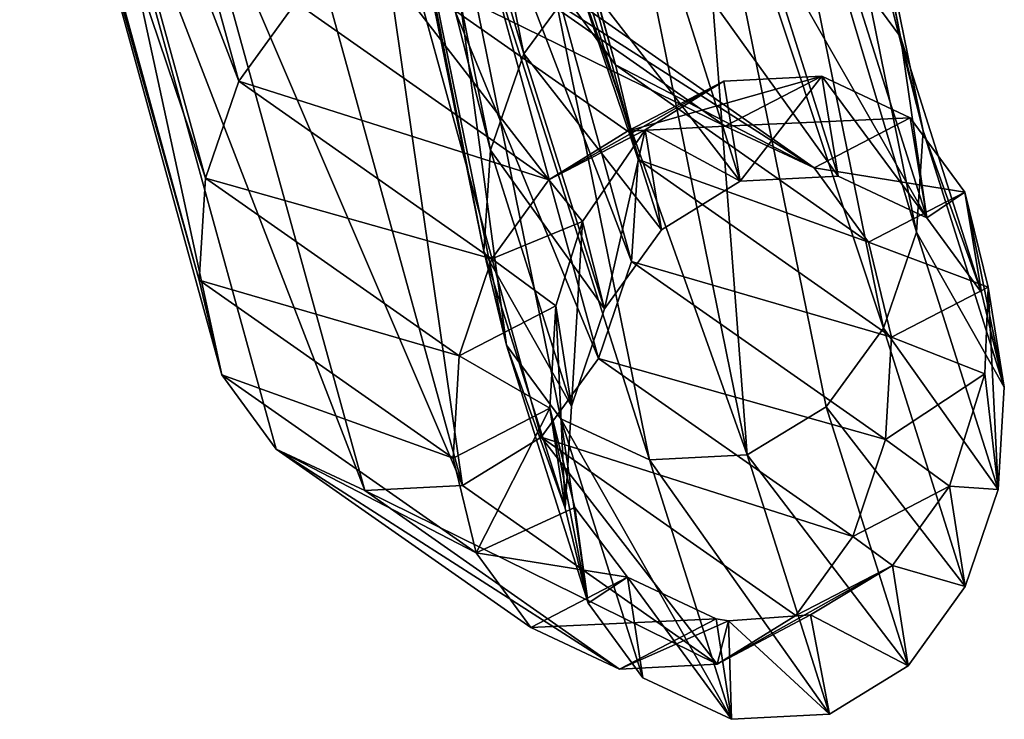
# Model space of a CAD drawing. Header units: millimetres. Extents: x 5 to 159, y 108 to 1015.
# Tile 17 of 250: x 148.04 to 156.94, y 113.32 to 119.64. Entities that reach past the tile are written whole.
import ezdxf

# ---------------------------------------------------------------- set-up
doc = ezdxf.new("R2010")
doc.units = ezdxf.units.MM
doc.header["$LTSCALE"] = 25.4
doc.layers.get('0').update_dxf_attribs({"true_color": 0xff5454})

# ---------------------------------------------------------------- blocks, each defined once
blk = doc.blocks.new('SPIDER-6792-9745.STL#2')
at = {"color": 0}
mesh = blk.add_polyface(dxfattribs=at)
corners = [(155.5109, 120.1548, 1160.7812), (154.8295, 125.2509, 1187.0513), (156.0015, 119.4884, 1160.8971), (154.3433, 125.8945, 1186.832)]
mesh.append_faces([[corners[k] for k in face] for face in [(0, 1, 2), (1, 0, 3)]], dxfattribs={"vtx0": -1, "color": 0})
mesh = blk.add_polyface(dxfattribs=at)
corners = [(151.8136, 125.0952, 962.0599), (152.9354, 119.9077, 1009.6963), (153.4264, 119.2355, 1009.6279), (151.3248, 125.7593, 962.1927)]
mesh.append_faces([[corners[k] for k in face] for face in [(0, 1, 2), (1, 0, 3)]], dxfattribs={"vtx0": -1, "color": 0})
mesh = blk.add_polyface(dxfattribs=at)
corners = [(151.4273, 125.0888, 1186.9143), (153.1149, 120.0446, 1160.7124), (152.5975, 119.3358, 1160.7987), (151.9486, 125.7777, 1186.7365)]
mesh.append_faces([[corners[k] for k in face] for face in [(0, 1, 2), (1, 0, 3)]], dxfattribs={"vtx0": -1, "color": 0})
mesh = blk.add_polyface(dxfattribs=at)
corners = [(150.5397, 119.8011, 1009.7775), (148.4087, 124.9521, 962.1396), (150.0228, 119.088, 1009.7435), (148.9282, 125.6558, 962.2482)]
mesh.append_faces([[corners[k] for k in face] for face in [(0, 1, 2), (1, 0, 3)]], dxfattribs={"vtx0": -1, "color": 0})
mesh = blk.add_polyface(dxfattribs=at)
corners = [(156.0015, 119.4884, 1160.8971), (155.0284, 124.4303, 1187.3077), (156.2057, 118.6406, 1161.0298), (154.8295, 125.2509, 1187.0513)]
mesh.append_faces([[corners[k] for k in face] for face in [(0, 1, 2), (1, 0, 3)]], dxfattribs={"vtx0": -1, "color": 0})
mesh = blk.add_polyface(dxfattribs=at)
corners = [(151.1225, 124.2456, 1187.15), (152.5975, 119.3358, 1160.7987), (152.2977, 118.4668, 1160.9166), (151.4273, 125.0888, 1186.9143)]
mesh.append_faces([[corners[k] for k in face] for face in [(0, 1, 2), (1, 0, 3)]], dxfattribs={"vtx0": -1, "color": 0})
mesh = blk.add_polyface(dxfattribs=at)
corners = [(152.0154, 124.2514, 961.9042), (153.4264, 119.2355, 1009.6279), (153.6312, 118.3809, 1009.5566), (151.8136, 125.0952, 962.0599)]
mesh.append_faces([[corners[k] for k in face] for face in [(0, 1, 2), (1, 0, 3)]], dxfattribs={"vtx0": -1, "color": 0})
mesh = blk.add_polyface(dxfattribs=at)
corners = [(150.0228, 119.088, 1009.7435), (148.1065, 124.0884, 961.9958), (149.7236, 118.213, 1009.6894), (148.4087, 124.9521, 962.1396)]
mesh.append_faces([[corners[k] for k in face] for face in [(0, 1, 2), (1, 0, 3)]], dxfattribs={"vtx0": -1, "color": 0})
mesh = blk.add_polyface(dxfattribs=at)
corners = [(156.2057, 118.6406, 1161.0298), (154.9637, 123.5432, 1187.5698), (156.1465, 117.7252, 1161.163), (155.0284, 124.4303, 1187.3077)]
mesh.append_faces([[corners[k] for k in face] for face in [(0, 1, 2), (1, 0, 3)]], dxfattribs={"vtx0": -1, "color": 0})
mesh = blk.add_polyface(dxfattribs=at)
corners = [(151.9536, 123.341, 961.7448), (153.6312, 118.3809, 1009.5566), (153.5725, 117.4589, 1009.4901), (152.0154, 124.2514, 961.9042)]
mesh.append_faces([[corners[k] for k in face] for face in [(0, 1, 2), (1, 0, 3)]], dxfattribs={"vtx0": -1, "color": 0})
mesh = blk.add_polyface(dxfattribs=at)
corners = [(151.0578, 123.3585, 1187.4122), (152.2977, 118.4668, 1160.9166), (152.2385, 117.5514, 1161.0499), (151.1225, 124.2456, 1187.15)]
mesh.append_faces([[corners[k] for k in face] for face in [(0, 1, 2), (1, 0, 3)]], dxfattribs={"vtx0": -1, "color": 0})
mesh = blk.add_polyface(dxfattribs=at)
corners = [(149.7236, 118.213, 1009.6894), (148.0446, 123.1781, 961.8364), (149.665, 117.291, 1009.6229), (148.1065, 124.0884, 961.9958)]
mesh.append_faces([[corners[k] for k in face] for face in [(0, 1, 2), (1, 0, 3)]], dxfattribs={"vtx0": -1, "color": 0})
mesh = blk.add_polyface(dxfattribs=at)
corners = [(156.1465, 117.7252, 1161.163), (154.6589, 122.6999, 1187.8057), (155.8467, 116.8562, 1161.2809), (154.9637, 123.5432, 1187.5698)]
mesh.append_faces([[corners[k] for k in face] for face in [(0, 1, 2), (1, 0, 3)]], dxfattribs={"vtx0": -1, "color": 0})
mesh = blk.add_polyface(dxfattribs=at)
corners = [(151.2567, 122.5379, 1187.6687), (152.2385, 117.5514, 1161.0499), (152.4427, 116.7036, 1161.1825), (151.0578, 123.3585, 1187.4122)]
mesh.append_faces([[corners[k] for k in face] for face in [(0, 1, 2), (1, 0, 3)]], dxfattribs={"vtx0": -1, "color": 0})
mesh = blk.add_polyface(dxfattribs=at)
corners = [(151.6514, 122.4774, 961.6011), (153.5725, 117.4589, 1009.4901), (153.2733, 116.5839, 1009.4359), (151.9536, 123.341, 961.7448)]
mesh.append_faces([[corners[k] for k in face] for face in [(0, 1, 2), (1, 0, 3)]], dxfattribs={"vtx0": -1, "color": 0})
mesh = blk.add_polyface(dxfattribs=at)
corners = [(149.665, 117.291, 1009.6229), (148.2465, 122.3343, 961.6807), (149.8698, 116.4365, 1009.5516), (148.0446, 123.1781, 961.8364)]
mesh.append_faces([[corners[k] for k in face] for face in [(0, 1, 2), (1, 0, 3)]], dxfattribs={"vtx0": -1, "color": 0})
mesh = blk.add_polyface(dxfattribs=at)
corners = [(155.8467, 116.8562, 1161.2809), (154.1376, 122.011, 1187.9835), (155.3293, 116.1474, 1161.3673), (154.6589, 122.6999, 1187.8057)]
mesh.append_faces([[corners[k] for k in face] for face in [(0, 1, 2), (1, 0, 3)]], dxfattribs={"vtx0": -1, "color": 0})
mesh = blk.add_polyface(dxfattribs=at)
corners = [(151.1319, 121.7737, 961.4924), (153.2733, 116.5839, 1009.4359), (152.7564, 115.8708, 1009.402), (151.6514, 122.4774, 961.6011)]
mesh.append_faces([[corners[k] for k in face] for face in [(0, 1, 2), (1, 0, 3)]], dxfattribs={"vtx0": -1, "color": 0})
mesh = blk.add_polyface(dxfattribs=at)
corners = [(151.7429, 121.8943, 1187.8878), (152.4427, 116.7036, 1161.1825), (152.9333, 116.0373, 1161.2985), (151.2567, 122.5379, 1187.6687)]
mesh.append_faces([[corners[k] for k in face] for face in [(0, 1, 2), (1, 0, 3)]], dxfattribs={"vtx0": -1, "color": 0})
mesh = blk.add_polyface(dxfattribs=at)
corners = [(149.8698, 116.4365, 1009.5516), (148.7353, 121.6702, 961.548), (150.3608, 115.7642, 1009.4832), (148.2465, 122.3343, 961.6807)]
mesh.append_faces([[corners[k] for k in face] for face in [(0, 1, 2), (1, 0, 3)]], dxfattribs={"vtx0": -1, "color": 0})
mesh = blk.add_polyface(dxfattribs=at)
corners = [(154.1376, 122.011, 1187.9835), (154.6171, 115.7128, 1161.4062), (155.3293, 116.1474, 1161.3673), (153.4234, 121.587, 1188.0714)]
mesh.append_faces([[corners[k] for k in face] for face in [(0, 1, 2), (1, 0, 3)]], dxfattribs={"vtx0": -1, "color": 0})
mesh = blk.add_polyface(dxfattribs=at)
corners = [(153.7332, 115.6662, 1161.3817), (151.7429, 121.8943, 1187.8878), (152.9333, 116.0373, 1161.2985), (152.5399, 121.5381, 1188.038)]
mesh.append_faces([[corners[k] for k in face] for face in [(0, 1, 2), (1, 0, 3)]], dxfattribs={"vtx0": -1, "color": 0})
mesh = blk.add_polyface(dxfattribs=at)
corners = [(151.1319, 121.7737, 961.4924), (152.0446, 115.4342, 1009.3959), (150.4185, 121.3432, 961.4381), (152.7564, 115.8708, 1009.402)]
mesh.append_faces([[corners[k] for k in face] for face in [(0, 1, 2), (1, 0, 3)]], dxfattribs={"vtx0": -1, "color": 0})
mesh = blk.add_polyface(dxfattribs=at)
corners = [(151.1608, 115.3889, 1009.4254), (148.7353, 121.6702, 961.548), (149.5343, 121.2991, 961.4576), (150.3608, 115.7642, 1009.4832)]
mesh.append_faces([[corners[k] for k in face] for face in [(0, 1, 2), (1, 0, 3)]], dxfattribs={"vtx0": -1, "color": 0})
mesh = blk.add_polyface(dxfattribs=at)
corners = [(154.6171, 115.7128, 1161.4062), (152.5399, 121.5381, 1188.038), (153.7332, 115.6662, 1161.3817), (153.4234, 121.587, 1188.0714)]
mesh.append_faces([[corners[k] for k in face] for face in [(0, 1, 2), (1, 0, 3)]], dxfattribs={"vtx0": -1, "color": 0})
mesh = blk.add_polyface(dxfattribs=at)
corners = [(152.0446, 115.4342, 1009.3959), (149.5343, 121.2991, 961.4576), (150.4185, 121.3432, 961.4381), (151.1608, 115.3889, 1009.4254)]
mesh.append_faces([[corners[k] for k in face] for face in [(0, 1, 2), (1, 0, 3)]], dxfattribs={"vtx0": -1, "color": 0})
mesh = blk.add_polyface(dxfattribs=at)
corners = [(153.8271, 120.4792, 1160.6735), (155.4371, 118.2299, 1132.594), (154.5529, 118.1842, 1132.5808), (154.711, 120.5258, 1160.6979)]
mesh.append_faces([[corners[k] for k in face] for face in [(0, 1, 2), (1, 0, 3)]], dxfattribs={"vtx0": -1, "color": 0})
mesh = blk.add_polyface(dxfattribs=at)
corners = [(154.711, 120.5258, 1160.6979), (156.2386, 117.8538, 1132.6154), (155.4371, 118.2299, 1132.594), (155.5109, 120.1548, 1160.7812)]
mesh.append_faces([[corners[k] for k in face] for face in [(0, 1, 2), (1, 0, 3)]], dxfattribs={"vtx0": -1, "color": 0})
mesh = blk.add_polyface(dxfattribs=at)
corners = [(153.1149, 120.0446, 1160.7124), (154.5529, 118.1842, 1132.5808), (153.8418, 117.7461, 1132.5791), (153.8271, 120.4792, 1160.6735)]
mesh.append_faces([[corners[k] for k in face] for face in [(0, 1, 2), (1, 0, 3)]], dxfattribs={"vtx0": -1, "color": 0})
mesh = blk.add_polyface(dxfattribs=at)
corners = [(151.2515, 120.2376, 1009.7835), (154.4184, 118.6825, 1064.9733), (152.1354, 120.283, 1009.754), (153.535, 118.6367, 1065.014)]
mesh.append_faces([[corners[k] for k in face] for face in [(0, 1, 2), (1, 0, 3)]], dxfattribs={"vtx0": -1, "color": 0})
mesh = blk.add_polyface(dxfattribs=at)
corners = [(152.1354, 120.283, 1009.754), (155.2195, 118.3066, 1064.9414), (152.9354, 119.9077, 1009.6963), (154.4184, 118.6825, 1064.9733)]
mesh.append_faces([[corners[k] for k in face] for face in [(0, 1, 2), (1, 0, 3)]], dxfattribs={"vtx0": -1, "color": 0})
mesh = blk.add_polyface(dxfattribs=at)
corners = [(152.825, 118.1988, 1065.0515), (151.2515, 120.2376, 1009.7835), (150.5397, 119.8011, 1009.7775), (153.535, 118.6367, 1065.014)]
mesh.append_faces([[corners[k] for k in face] for face in [(0, 1, 2), (1, 0, 3)]], dxfattribs={"vtx0": -1, "color": 0})
mesh = blk.add_polyface(dxfattribs=at)
corners = [(156.2386, 117.8538, 1132.6154), (156.0015, 119.4884, 1160.8971), (156.7315, 117.1799, 1132.6384), (155.5109, 120.1548, 1160.7812)]
mesh.append_faces([[corners[k] for k in face] for face in [(0, 1, 2), (1, 0, 3)]], dxfattribs={"vtx0": -1, "color": 0})
mesh = blk.add_polyface(dxfattribs=at)
corners = [(152.5975, 119.3358, 1160.7987), (153.8418, 117.7461, 1132.5791), (153.3263, 117.0309, 1132.5869), (153.1149, 120.0446, 1160.7124)]
mesh.append_faces([[corners[k] for k in face] for face in [(0, 1, 2), (1, 0, 3)]], dxfattribs={"vtx0": -1, "color": 0})
mesh = blk.add_polyface(dxfattribs=at)
corners = [(153.4264, 119.2355, 1009.6279), (155.2195, 118.3066, 1064.9414), (155.7127, 117.6329, 1064.9269), (152.9354, 119.9077, 1009.6963)]
mesh.append_faces([[corners[k] for k in face] for face in [(0, 1, 2), (1, 0, 3)]], dxfattribs={"vtx0": -1, "color": 0})
mesh = blk.add_polyface(dxfattribs=at)
corners = [(152.825, 118.1988, 1065.0515), (150.0228, 119.088, 1009.7435), (152.3108, 117.4837, 1065.0834), (150.5397, 119.8011, 1009.7775)]
mesh.append_faces([[corners[k] for k in face] for face in [(0, 1, 2), (1, 0, 3)]], dxfattribs={"vtx0": -1, "color": 0})
mesh = blk.add_polyface(dxfattribs=at)
corners = [(156.7315, 117.1799, 1132.6384), (156.2057, 118.6406, 1161.0298), (156.9385, 116.323, 1132.661), (156.0015, 119.4884, 1160.8971)]
mesh.append_faces([[corners[k] for k in face] for face in [(0, 1, 2), (1, 0, 3)]], dxfattribs={"vtx0": -1, "color": 0})
mesh = blk.add_polyface(dxfattribs=at)
corners = [(152.2977, 118.4668, 1160.9166), (153.3263, 117.0309, 1132.5869), (153.0291, 116.1534, 1132.6018), (152.5975, 119.3358, 1160.7987)]
mesh.append_faces([[corners[k] for k in face] for face in [(0, 1, 2), (1, 0, 3)]], dxfattribs={"vtx0": -1, "color": 0})
mesh = blk.add_polyface(dxfattribs=at)
corners = [(153.6312, 118.3809, 1009.5566), (155.7127, 117.6329, 1064.9269), (155.9204, 116.7763, 1064.9276), (153.4264, 119.2355, 1009.6279)]
mesh.append_faces([[corners[k] for k in face] for face in [(0, 1, 2), (1, 0, 3)]], dxfattribs={"vtx0": -1, "color": 0})
mesh = blk.add_polyface(dxfattribs=at)
corners = [(153.535, 118.6367, 1065.014), (155.2901, 119.1346, 1083.63), (154.4184, 118.6825, 1064.9733), (154.4048, 119.088, 1083.6163)]
mesh.append_faces([[corners[k] for k in face] for face in [(0, 1, 2), (1, 0, 3)]], dxfattribs={"vtx0": -1, "color": 0})
mesh = blk.add_polyface(dxfattribs=at)
corners = [(154.5529, 118.1842, 1132.5808), (155.2901, 119.1346, 1083.63), (154.4048, 119.088, 1083.6163), (155.4371, 118.2299, 1132.594)]
mesh.append_faces([[corners[k] for k in face] for face in [(0, 1, 2), (1, 0, 3)]], dxfattribs={"vtx0": -1, "color": 0})
mesh = blk.add_polyface(dxfattribs=at)
corners = [(154.4184, 118.6825, 1064.9733), (156.0894, 118.758, 1083.5472), (155.2195, 118.3066, 1064.9414), (155.2901, 119.1346, 1083.63)]
mesh.append_faces([[corners[k] for k in face] for face in [(0, 1, 2), (1, 0, 3)]], dxfattribs={"vtx0": -1, "color": 0})
mesh = blk.add_polyface(dxfattribs=at)
corners = [(156.2386, 117.8538, 1132.6154), (156.0894, 118.758, 1083.5472), (155.2901, 119.1346, 1083.63)]
mesh.append_faces([[corners[k] for k in face] for face in [(0, 1, 2)]], dxfattribs={"color": 0})
mesh = blk.add_polyface(dxfattribs=at)
corners = [(156.2386, 117.8538, 1132.6154), (155.2901, 119.1346, 1083.63), (155.4371, 118.2299, 1132.594)]
mesh.append_faces([[corners[k] for k in face] for face in [(0, 1, 2)]], dxfattribs={"color": 0})
mesh = blk.add_polyface(dxfattribs=at)
corners = [(152.3108, 117.4837, 1065.0834), (149.7236, 118.213, 1009.6894), (152.0148, 116.6064, 1065.1073), (150.0228, 119.088, 1009.7435)]
mesh.append_faces([[corners[k] for k in face] for face in [(0, 1, 2), (1, 0, 3)]], dxfattribs={"vtx0": -1, "color": 0})
mesh = blk.add_polyface(dxfattribs=at)
corners = [(152.825, 118.1988, 1065.0515), (154.4048, 119.088, 1083.6163), (153.535, 118.6367, 1065.014), (153.6953, 118.6504, 1083.6663)]
mesh.append_faces([[corners[k] for k in face] for face in [(0, 1, 2), (1, 0, 3)]], dxfattribs={"vtx0": -1, "color": 0})
mesh = blk.add_polyface(dxfattribs=at)
corners = [(153.6953, 118.6504, 1083.6663), (154.5529, 118.1842, 1132.5808), (154.4048, 119.088, 1083.6163), (153.8418, 117.7461, 1132.5791)]
mesh.append_faces([[corners[k] for k in face] for face in [(0, 1, 2), (1, 0, 3)]], dxfattribs={"vtx0": -1, "color": 0})
mesh = blk.add_polyface(dxfattribs=at)
corners = [(155.2195, 118.3066, 1064.9414), (156.5833, 118.0847, 1083.5477), (155.7127, 117.6329, 1064.9269), (156.0894, 118.758, 1083.5472)]
mesh.append_faces([[corners[k] for k in face] for face in [(0, 1, 2), (1, 0, 3)]], dxfattribs={"vtx0": -1, "color": 0})
mesh = blk.add_polyface(dxfattribs=at)
corners = [(156.5833, 118.0847, 1083.5477), (156.2386, 117.8538, 1132.6154), (156.7315, 117.1799, 1132.6384), (156.0894, 118.758, 1083.5472)]
mesh.append_faces([[corners[k] for k in face] for face in [(0, 1, 2), (1, 0, 3)]], dxfattribs={"vtx0": -1, "color": 0})
mesh = blk.add_polyface(dxfattribs=at)
corners = [(153.6953, 118.6504, 1083.6663), (152.825, 118.1988, 1065.0515), (153.128, 117.8223, 1083.7234)]
mesh.append_faces([[corners[k] for k in face] for face in [(0, 1, 2)]], dxfattribs={"color": 0})
mesh = blk.add_polyface(dxfattribs=at)
corners = [(153.6953, 118.6504, 1083.6663), (153.128, 117.8223, 1083.7234), (153.3263, 117.0309, 1132.5869)]
mesh.append_faces([[corners[k] for k in face] for face in [(0, 1, 2)]], dxfattribs={"color": 0})
mesh = blk.add_polyface(dxfattribs=at)
corners = [(153.6953, 118.6504, 1083.6663), (153.3263, 117.0309, 1132.5869), (153.8418, 117.7461, 1132.5791)]
mesh.append_faces([[corners[k] for k in face] for face in [(0, 1, 2)]], dxfattribs={"color": 0})
mesh = blk.add_polyface(dxfattribs=at)
corners = [(156.9385, 116.323, 1132.661), (156.1465, 117.7252, 1161.163), (156.8821, 115.3984, 1132.6809), (156.2057, 118.6406, 1161.0298)]
mesh.append_faces([[corners[k] for k in face] for face in [(0, 1, 2), (1, 0, 3)]], dxfattribs={"vtx0": -1, "color": 0})
mesh = blk.add_polyface(dxfattribs=at)
corners = [(152.2385, 117.5514, 1161.0499), (153.0291, 116.1534, 1132.6018), (152.9727, 115.2288, 1132.6216), (152.2977, 118.4668, 1160.9166)]
mesh.append_faces([[corners[k] for k in face] for face in [(0, 1, 2), (1, 0, 3)]], dxfattribs={"vtx0": -1, "color": 0})
mesh = blk.add_polyface(dxfattribs=at)
corners = [(153.5725, 117.4589, 1009.4901), (155.9204, 116.7763, 1064.9276), (155.865, 115.8519, 1064.9412), (153.6312, 118.3809, 1009.5566)]
mesh.append_faces([[corners[k] for k in face] for face in [(0, 1, 2), (1, 0, 3)]], dxfattribs={"vtx0": -1, "color": 0})
mesh = blk.add_polyface(dxfattribs=at)
corners = [(152.0148, 116.6064, 1065.1073), (149.665, 117.291, 1009.6229), (151.9594, 115.682, 1065.1207), (149.7236, 118.213, 1009.6894)]
mesh.append_faces([[corners[k] for k in face] for face in [(0, 1, 2), (1, 0, 3)]], dxfattribs={"vtx0": -1, "color": 0})
mesh = blk.add_polyface(dxfattribs=at)
corners = [(152.825, 118.1988, 1065.0515), (152.3108, 117.4837, 1065.0834), (153.128, 117.8223, 1083.7234)]
mesh.append_faces([[corners[k] for k in face] for face in [(0, 1, 2)]], dxfattribs={"color": 0})
mesh = blk.add_polyface(dxfattribs=at)
corners = [(155.7127, 117.6329, 1064.9269), (156.792, 117.2287, 1083.5686), (155.9204, 116.7763, 1064.9276), (156.5833, 118.0847, 1083.5477)]
mesh.append_faces([[corners[k] for k in face] for face in [(0, 1, 2), (1, 0, 3)]], dxfattribs={"vtx0": -1, "color": 0})
mesh = blk.add_polyface(dxfattribs=at)
corners = [(156.5833, 118.0847, 1083.5477), (156.9385, 116.323, 1132.661), (156.792, 117.2287, 1083.5686)]
mesh.append_faces([[corners[k] for k in face] for face in [(0, 1, 2)]], dxfattribs={"color": 0})
mesh = blk.add_polyface(dxfattribs=at)
corners = [(156.5833, 118.0847, 1083.5477), (156.7315, 117.1799, 1132.6384), (156.9385, 116.323, 1132.661)]
mesh.append_faces([[corners[k] for k in face] for face in [(0, 1, 2)]], dxfattribs={"color": 0})
mesh = blk.add_polyface(dxfattribs=at)
corners = [(153.128, 117.8223, 1083.7234), (152.3108, 117.4837, 1065.0834), (152.887, 117.059, 1083.7625)]
mesh.append_faces([[corners[k] for k in face] for face in [(0, 1, 2)]], dxfattribs={"color": 0})
mesh = blk.add_polyface(dxfattribs=at)
corners = [(153.128, 117.8223, 1083.7234), (152.887, 117.059, 1083.7625), (153.0291, 116.1534, 1132.6018)]
mesh.append_faces([[corners[k] for k in face] for face in [(0, 1, 2)]], dxfattribs={"color": 0})
mesh = blk.add_polyface(dxfattribs=at)
corners = [(153.128, 117.8223, 1083.7234), (153.0291, 116.1534, 1132.6018), (153.3263, 117.0309, 1132.5869)]
mesh.append_faces([[corners[k] for k in face] for face in [(0, 1, 2)]], dxfattribs={"color": 0})
mesh = blk.add_polyface(dxfattribs=at)
corners = [(156.8821, 115.3984, 1132.6809), (155.8467, 116.8562, 1161.2809), (156.5849, 114.5209, 1132.6958), (156.1465, 117.7252, 1161.163)]
mesh.append_faces([[corners[k] for k in face] for face in [(0, 1, 2), (1, 0, 3)]], dxfattribs={"vtx0": -1, "color": 0})
mesh = blk.add_polyface(dxfattribs=at)
corners = [(152.4427, 116.7036, 1161.1825), (152.9727, 115.2288, 1132.6216), (153.1797, 114.3719, 1132.6442), (152.2385, 117.5514, 1161.0499)]
mesh.append_faces([[corners[k] for k in face] for face in [(0, 1, 2), (1, 0, 3)]], dxfattribs={"vtx0": -1, "color": 0})
mesh = blk.add_polyface(dxfattribs=at)
corners = [(152.3108, 117.4837, 1065.0834), (152.0148, 116.6064, 1065.1073), (152.887, 117.059, 1083.7625)]
mesh.append_faces([[corners[k] for k in face] for face in [(0, 1, 2)]], dxfattribs={"color": 0})
mesh = blk.add_polyface(dxfattribs=at)
corners = [(153.2733, 116.5839, 1009.4359), (155.865, 115.8519, 1064.9412), (155.569, 114.9747, 1064.965), (153.5725, 117.4589, 1009.4901)]
mesh.append_faces([[corners[k] for k in face] for face in [(0, 1, 2), (1, 0, 3)]], dxfattribs={"vtx0": -1, "color": 0})
mesh = blk.add_polyface(dxfattribs=at)
corners = [(151.9594, 115.682, 1065.1207), (149.8698, 116.4365, 1009.5516), (152.1671, 114.8255, 1065.1215), (149.665, 117.291, 1009.6229)]
mesh.append_faces([[corners[k] for k in face] for face in [(0, 1, 2), (1, 0, 3)]], dxfattribs={"vtx0": -1, "color": 0})
mesh = blk.add_polyface(dxfattribs=at)
corners = [(156.792, 117.2287, 1083.5686), (156.7617, 116.4432, 1083.5984), (155.9204, 116.7763, 1064.9276)]
mesh.append_faces([[corners[k] for k in face] for face in [(0, 1, 2)]], dxfattribs={"color": 0})
mesh = blk.add_polyface(dxfattribs=at)
corners = [(156.792, 117.2287, 1083.5686), (156.8821, 115.3984, 1132.6809), (156.7617, 116.4432, 1083.5984)]
mesh.append_faces([[corners[k] for k in face] for face in [(0, 1, 2)]], dxfattribs={"color": 0})
mesh = blk.add_polyface(dxfattribs=at)
corners = [(156.792, 117.2287, 1083.5686), (156.9385, 116.323, 1132.661), (156.8821, 115.3984, 1132.6809)]
mesh.append_faces([[corners[k] for k in face] for face in [(0, 1, 2)]], dxfattribs={"color": 0})
mesh = blk.add_polyface(dxfattribs=at)
corners = [(152.8327, 116.1352, 1083.7985), (152.0148, 116.6064, 1065.1073), (151.9594, 115.682, 1065.1207), (152.887, 117.059, 1083.7625)]
mesh.append_faces([[corners[k] for k in face] for face in [(0, 1, 2), (1, 0, 3)]], dxfattribs={"vtx0": -1, "color": 0})
mesh = blk.add_polyface(dxfattribs=at)
corners = [(152.887, 117.059, 1083.7625), (152.8327, 116.1352, 1083.7985), (152.9727, 115.2288, 1132.6216)]
mesh.append_faces([[corners[k] for k in face] for face in [(0, 1, 2)]], dxfattribs={"color": 0})
mesh = blk.add_polyface(dxfattribs=at)
corners = [(152.887, 117.059, 1083.7625), (152.9727, 115.2288, 1132.6216), (153.0291, 116.1534, 1132.6018)]
mesh.append_faces([[corners[k] for k in face] for face in [(0, 1, 2)]], dxfattribs={"color": 0})
mesh = blk.add_polyface(dxfattribs=at)
corners = [(156.5849, 114.5209, 1132.6958), (155.3293, 116.1474, 1161.3673), (156.0694, 113.8056, 1132.7035), (155.8467, 116.8562, 1161.2809)]
mesh.append_faces([[corners[k] for k in face] for face in [(0, 1, 2), (1, 0, 3)]], dxfattribs={"vtx0": -1, "color": 0})
mesh = blk.add_polyface(dxfattribs=at)
corners = [(152.9333, 116.0373, 1161.2985), (153.1797, 114.3719, 1132.6442), (153.6726, 113.698, 1132.6672), (152.4427, 116.7036, 1161.1825)]
mesh.append_faces([[corners[k] for k in face] for face in [(0, 1, 2), (1, 0, 3)]], dxfattribs={"vtx0": -1, "color": 0})
mesh = blk.add_polyface(dxfattribs=at)
corners = [(155.9204, 116.7763, 1064.9276), (156.7617, 116.4432, 1083.5984), (155.865, 115.8519, 1064.9412)]
mesh.append_faces([[corners[k] for k in face] for face in [(0, 1, 2)]], dxfattribs={"color": 0})
mesh = blk.add_polyface(dxfattribs=at)
corners = [(152.7564, 115.8708, 1009.402), (155.569, 114.9747, 1064.965), (155.0548, 114.2596, 1064.9968), (153.2733, 116.5839, 1009.4359)]
mesh.append_faces([[corners[k] for k in face] for face in [(0, 1, 2), (1, 0, 3)]], dxfattribs={"vtx0": -1, "color": 0})
mesh = blk.add_polyface(dxfattribs=at)
corners = [(152.1671, 114.8255, 1065.1215), (150.3608, 115.7642, 1009.4832), (152.6603, 114.1517, 1065.1071), (149.8698, 116.4365, 1009.5516)]
mesh.append_faces([[corners[k] for k in face] for face in [(0, 1, 2), (1, 0, 3)]], dxfattribs={"vtx0": -1, "color": 0})
mesh = blk.add_polyface(dxfattribs=at)
corners = [(156.7617, 116.4432, 1083.5984), (156.4426, 115.4281, 1083.6504), (155.865, 115.8519, 1064.9412)]
mesh.append_faces([[corners[k] for k in face] for face in [(0, 1, 2)]], dxfattribs={"color": 0})
mesh = blk.add_polyface(dxfattribs=at)
corners = [(156.7617, 116.4432, 1083.5984), (156.8821, 115.3984, 1132.6809), (156.4426, 115.4281, 1083.6504)]
mesh.append_faces([[corners[k] for k in face] for face in [(0, 1, 2)]], dxfattribs={"color": 0})
mesh = blk.add_polyface(dxfattribs=at)
corners = [(152.8327, 116.1352, 1083.7985), (151.9594, 115.682, 1065.1207), (152.1671, 114.8255, 1065.1215)]
mesh.append_faces([[corners[k] for k in face] for face in [(0, 1, 2)]], dxfattribs={"color": 0})
mesh = blk.add_polyface(dxfattribs=at)
corners = [(152.8327, 116.1352, 1083.7985), (152.1671, 114.8255, 1065.1215), (153.0603, 115.2375, 1083.8199)]
mesh.append_faces([[corners[k] for k in face] for face in [(0, 1, 2)]], dxfattribs={"color": 0})
mesh = blk.add_polyface(dxfattribs=at)
corners = [(152.8327, 116.1352, 1083.7985), (153.1797, 114.3719, 1132.6442), (152.9727, 115.2288, 1132.6216)]
mesh.append_faces([[corners[k] for k in face] for face in [(0, 1, 2)]], dxfattribs={"color": 0})
mesh = blk.add_polyface(dxfattribs=at)
corners = [(152.8327, 116.1352, 1083.7985), (153.0603, 115.2375, 1083.8199), (153.1797, 114.3719, 1132.6442)]
mesh.append_faces([[corners[k] for k in face] for face in [(0, 1, 2)]], dxfattribs={"color": 0})
mesh = blk.add_polyface(dxfattribs=at)
corners = [(156.0694, 113.8056, 1132.7035), (154.6171, 115.7128, 1161.4062), (155.3583, 113.3676, 1132.7018), (155.3293, 116.1474, 1161.3673)]
mesh.append_faces([[corners[k] for k in face] for face in [(0, 1, 2), (1, 0, 3)]], dxfattribs={"vtx0": -1, "color": 0})
mesh = blk.add_polyface(dxfattribs=at)
corners = [(154.4741, 113.3219, 1132.6886), (152.9333, 116.0373, 1161.2985), (153.6726, 113.698, 1132.6672), (153.7332, 115.6662, 1161.3817)]
mesh.append_faces([[corners[k] for k in face] for face in [(0, 1, 2), (1, 0, 3)]], dxfattribs={"vtx0": -1, "color": 0})
mesh = blk.add_polyface(dxfattribs=at)
corners = [(152.7564, 115.8708, 1009.402), (154.3448, 113.8216, 1065.0343), (152.0446, 115.4342, 1009.3959), (155.0548, 114.2596, 1064.9968)]
mesh.append_faces([[corners[k] for k in face] for face in [(0, 1, 2), (1, 0, 3)]], dxfattribs={"vtx0": -1, "color": 0})
mesh = blk.add_polyface(dxfattribs=at)
corners = [(155.865, 115.8519, 1064.9412), (156.4426, 115.4281, 1083.6504), (155.569, 114.9747, 1064.965)]
mesh.append_faces([[corners[k] for k in face] for face in [(0, 1, 2)]], dxfattribs={"color": 0})
mesh = blk.add_polyface(dxfattribs=at)
corners = [(153.4614, 113.7759, 1065.0751), (150.3608, 115.7642, 1009.4832), (151.1608, 115.3889, 1009.4254), (152.6603, 114.1517, 1065.1071)]
mesh.append_faces([[corners[k] for k in face] for face in [(0, 1, 2), (1, 0, 3)]], dxfattribs={"vtx0": -1, "color": 0})
mesh = blk.add_polyface(dxfattribs=at)
corners = [(155.3583, 113.3676, 1132.7018), (153.7332, 115.6662, 1161.3817), (154.4741, 113.3219, 1132.6886), (154.6171, 115.7128, 1161.4062)]
mesh.append_faces([[corners[k] for k in face] for face in [(0, 1, 2), (1, 0, 3)]], dxfattribs={"vtx0": -1, "color": 0})
mesh = blk.add_polyface(dxfattribs=at)
corners = [(154.3448, 113.8216, 1065.0343), (151.1608, 115.3889, 1009.4254), (152.0446, 115.4342, 1009.3959), (153.4614, 113.7759, 1065.0751)]
mesh.append_faces([[corners[k] for k in face] for face in [(0, 1, 2), (1, 0, 3)]], dxfattribs={"vtx0": -1, "color": 0})
mesh = blk.add_polyface(dxfattribs=at)
corners = [(155.569, 114.9747, 1064.965), (155.9293, 114.7135, 1083.7008), (155.0548, 114.2596, 1064.9968), (156.4426, 115.4281, 1083.6504)]
mesh.append_faces([[corners[k] for k in face] for face in [(0, 1, 2), (1, 0, 3)]], dxfattribs={"vtx0": -1, "color": 0})
mesh = blk.add_polyface(dxfattribs=at)
corners = [(155.9293, 114.7135, 1083.7008), (156.5849, 114.5209, 1132.6958), (156.0694, 113.8056, 1132.7035), (156.4426, 115.4281, 1083.6504)]
mesh.append_faces([[corners[k] for k in face] for face in [(0, 1, 2), (1, 0, 3)]], dxfattribs={"vtx0": -1, "color": 0})
mesh = blk.add_polyface(dxfattribs=at)
corners = [(156.4426, 115.4281, 1083.6504), (156.8821, 115.3984, 1132.6809), (156.5849, 114.5209, 1132.6958)]
mesh.append_faces([[corners[k] for k in face] for face in [(0, 1, 2)]], dxfattribs={"color": 0})
mesh = blk.add_polyface(dxfattribs=at)
corners = [(153.0603, 115.2375, 1083.8199), (152.1671, 114.8255, 1065.1215), (153.5353, 114.6057, 1083.8198)]
mesh.append_faces([[corners[k] for k in face] for face in [(0, 1, 2)]], dxfattribs={"color": 0})
mesh = blk.add_polyface(dxfattribs=at)
corners = [(153.0603, 115.2375, 1083.8199), (153.5353, 114.6057, 1083.8198), (153.1797, 114.3719, 1132.6442)]
mesh.append_faces([[corners[k] for k in face] for face in [(0, 1, 2)]], dxfattribs={"color": 0})
mesh = blk.add_polyface(dxfattribs=at)
corners = [(152.1671, 114.8255, 1065.1215), (152.6603, 114.1517, 1065.1071), (153.5353, 114.6057, 1083.8198)]
mesh.append_faces([[corners[k] for k in face] for face in [(0, 1, 2)]], dxfattribs={"color": 0})
mesh = blk.add_polyface(dxfattribs=at)
corners = [(155.9293, 114.7135, 1083.7008), (154.3448, 113.8216, 1065.0343), (155.0548, 114.2596, 1064.9968)]
mesh.append_faces([[corners[k] for k in face] for face in [(0, 1, 2)]], dxfattribs={"color": 0})
mesh = blk.add_polyface(dxfattribs=at)
corners = [(155.1884, 114.2659, 1083.7526), (154.3448, 113.8216, 1065.0343), (155.9293, 114.7135, 1083.7008)]
mesh.append_faces([[corners[k] for k in face] for face in [(0, 1, 2)]], dxfattribs={"color": 0})
mesh = blk.add_polyface(dxfattribs=at)
corners = [(156.0694, 113.8056, 1132.7035), (155.1884, 114.2659, 1083.7526), (155.9293, 114.7135, 1083.7008)]
mesh.append_faces([[corners[k] for k in face] for face in [(0, 1, 2)]], dxfattribs={"color": 0})
mesh = blk.add_polyface(dxfattribs=at)
corners = [(154.3366, 114.2301, 1083.7948), (152.6603, 114.1517, 1065.1071), (153.4614, 113.7759, 1065.0751), (153.5353, 114.6057, 1083.8198)]
mesh.append_faces([[corners[k] for k in face] for face in [(0, 1, 2), (1, 0, 3)]], dxfattribs={"vtx0": -1, "color": 0})
mesh = blk.add_polyface(dxfattribs=at)
corners = [(153.5353, 114.6057, 1083.8198), (153.6726, 113.698, 1132.6672), (153.1797, 114.3719, 1132.6442)]
mesh.append_faces([[corners[k] for k in face] for face in [(0, 1, 2)]], dxfattribs={"color": 0})
mesh = blk.add_polyface(dxfattribs=at)
corners = [(154.4741, 113.3219, 1132.6886), (153.5353, 114.6057, 1083.8198), (154.3366, 114.2301, 1083.7948), (153.6726, 113.698, 1132.6672)]
mesh.append_faces([[corners[k] for k in face] for face in [(0, 1, 2), (1, 0, 3)]], dxfattribs={"vtx0": -1, "color": 0})
mesh = blk.add_polyface(dxfattribs=at)
corners = [(154.3366, 114.2301, 1083.7948), (153.4614, 113.7759, 1065.0751), (154.446, 114.2118, 1083.7903)]
mesh.append_faces([[corners[k] for k in face] for face in [(0, 1, 2)]], dxfattribs={"color": 0})
mesh = blk.add_polyface(dxfattribs=at)
corners = [(154.446, 114.2118, 1083.7903), (153.4614, 113.7759, 1065.0751), (154.3448, 113.8216, 1065.0343)]
mesh.append_faces([[corners[k] for k in face] for face in [(0, 1, 2)]], dxfattribs={"color": 0})
mesh = blk.add_polyface(dxfattribs=at)
corners = [(154.4741, 113.3219, 1132.6886), (154.3366, 114.2301, 1083.7948), (154.446, 114.2118, 1083.7903)]
mesh.append_faces([[corners[k] for k in face] for face in [(0, 1, 2)]], dxfattribs={"color": 0})
mesh = blk.add_polyface(dxfattribs=at)
corners = [(154.446, 114.2118, 1083.7903), (154.3448, 113.8216, 1065.0343), (155.1884, 114.2659, 1083.7526)]
mesh.append_faces([[corners[k] for k in face] for face in [(0, 1, 2)]], dxfattribs={"color": 0})
mesh = blk.add_polyface(dxfattribs=at)
corners = [(155.3583, 113.3676, 1132.7018), (154.446, 114.2118, 1083.7903), (155.1884, 114.2659, 1083.7526)]
mesh.append_faces([[corners[k] for k in face] for face in [(0, 1, 2)]], dxfattribs={"color": 0})
mesh = blk.add_polyface(dxfattribs=at)
corners = [(155.3583, 113.3676, 1132.7018), (154.4741, 113.3219, 1132.6886), (154.446, 114.2118, 1083.7903)]
mesh.append_faces([[corners[k] for k in face] for face in [(0, 1, 2)]], dxfattribs={"color": 0})
mesh = blk.add_polyface(dxfattribs=at)
corners = [(156.0694, 113.8056, 1132.7035), (155.3583, 113.3676, 1132.7018), (155.1884, 114.2659, 1083.7526)]
mesh.append_faces([[corners[k] for k in face] for face in [(0, 1, 2)]], dxfattribs={"color": 0})

msp = doc.modelspace()

# ---------------------------------------------------------------- block references
at = {"color": 250, "true_color": 0x262626}
msp.add_blockref('SPIDER-6792-9745.STL#2', (0, 0), dxfattribs=at)

doc.saveas('drawing.dxf')
